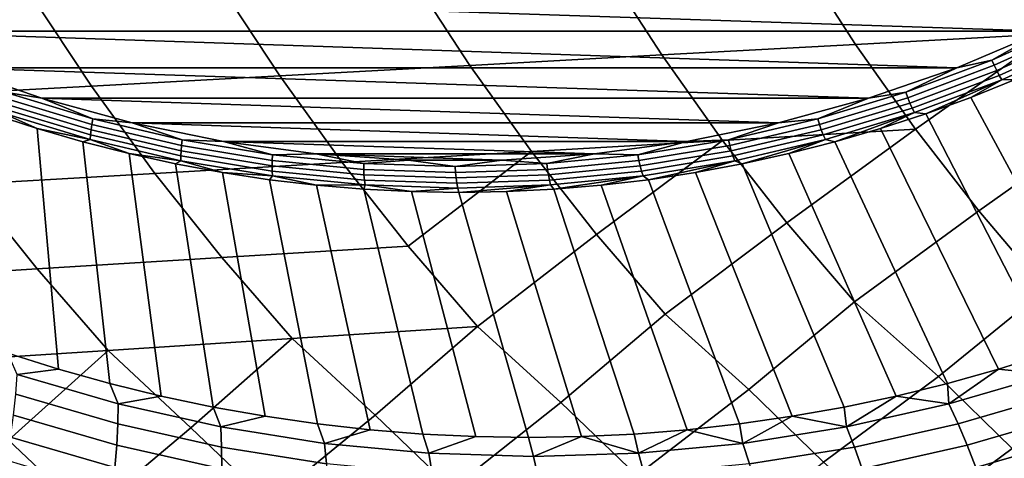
# Model space of a CAD drawing. Header units: metres. Extents: x -166 to 33, y -71 to 34.
# Tile 12 of 256: x -152.88 to -146.26, y -12.18 to -9.23. Entities that reach past the tile are written whole.
import ezdxf

# ---------------------------------------------------------------- set-up
doc = ezdxf.new("R2010")
doc.units = ezdxf.units.M
doc.layers.add('solid_12208131', color=7, linetype='CONTINUOUS')

msp = doc.modelspace()

# ---------------------------------------------------------------- linework, layer by layer
at = {"layer": 'solid_12208131'}
for points in [[(-144.621857, -9.248672, 220.895462), (-144.991364, -8.667823, 221.039215), (-146.323456, -8.735218, 219.823334), (-145.948715, -9.320614, 219.680588)], [(-145.948715, -9.320614, 219.680588), (-146.323456, -8.735218, 219.823334), (-147.642929, -8.802277, 218.598236), (-147.262955, -9.392206, 218.456375)], [(-147.262955, -9.392206, 218.456375), (-147.642929, -8.802277, 218.598236), (-148.949951, -8.868883, 217.364349), (-148.564743, -9.463326, 217.223251)], [(-148.564743, -9.463326, 217.223251), (-148.949951, -8.868883, 217.364349), (-150.244598, -8.93492, 216.122223), (-149.854141, -9.53385, 215.981781)], [(-149.854141, -9.53385, 215.981781), (-150.244598, -8.93492, 216.122223), (-151.526917, -9.000273, 214.872391), (-151.131256, -9.603654, 214.732452)], [(-145.438354, -9.021167, 193.712891), (-146.001953, -9.304328, 193.879837), (-154.466354, -9.021183, 196.3871)], [(-146.001953, -9.304328, 193.879837), (-153.902756, -9.304342, 196.220154), (-154.466354, -9.021183, 196.3871)], [(-151.131256, -9.603654, 214.732452), (-151.526917, -9.000273, 214.872391), (-152.797012, -9.064825, 213.615372), (-152.396149, -9.672614, 213.47583)], [(-152.396149, -9.672614, 213.47583), (-152.797012, -9.064825, 213.615372), (-154.054947, -9.128461, 212.35173), (-153.64888, -9.740608, 212.212433)], [(-146.346146, -9.497568, 193.984467), (-146.001953, -9.304328, 193.879837), (-145.781464, -9.242712, 193.8172)], [(-146.346146, -9.497568, 193.984467), (-145.781464, -9.242712, 193.8172), (-145.76355, -9.277572, 193.819885), (-146.330368, -9.533388, 193.987778)], [(-146.001953, -9.304328, 193.879837), (-146.581833, -9.549256, 194.051605), (-153.902756, -9.304342, 196.220154)], [(-146.581833, -9.549256, 194.051605), (-153.322876, -9.549269, 196.048386), (-153.902756, -9.304342, 196.220154)], [(-146.859573, -9.962655, 218.305466), (-145.948715, -9.320614, 219.680588), (-147.262955, -9.392206, 218.456375)], [(-146.433624, -10.512423, 218.145828), (-145.550903, -9.886672, 219.528717), (-145.948715, -9.320614, 219.680588), (-146.859573, -9.962655, 218.305466)], [(-146.346146, -9.497568, 193.984467), (-146.581833, -9.549256, 194.051605), (-146.001953, -9.304328, 193.879837)], [(-146.330368, -9.533388, 193.987778), (-145.76355, -9.277572, 193.819885), (-145.744781, -9.311226, 193.827499), (-146.313644, -9.56797, 193.996017)], [(-146.313644, -9.56797, 193.996017), (-145.744781, -9.311226, 193.827499), (-145.725464, -9.343098, 193.839905), (-146.29628, -9.600721, 194.009003)], [(-146.859573, -9.962655, 218.305466), (-147.262955, -9.392206, 218.456375), (-148.564743, -9.463326, 217.223251), (-148.155792, -10.03815, 217.073181)], [(-146.29628, -9.600721, 194.009003), (-145.725464, -9.343098, 193.839905), (-145.705933, -9.372641, 193.856903), (-146.278549, -9.63108, 194.02652)], [(-146.278549, -9.63108, 194.02652), (-145.705933, -9.372641, 193.856903), (-146.189728, -9.628689, 194.0271)], [(-148.155792, -10.03815, 217.073181), (-148.564743, -9.463326, 217.223251), (-149.854141, -9.53385, 215.981781), (-149.439636, -10.113025, 215.832413)], [(-146.925049, -9.714941, 194.155945), (-146.581833, -9.549256, 194.051605), (-146.346146, -9.497568, 193.984467)], [(-146.925049, -9.714941, 194.155945), (-146.346146, -9.497568, 193.984467), (-146.330368, -9.533388, 193.987778), (-146.911469, -9.751581, 194.159912)], [(-146.581833, -9.549256, 194.051605), (-147.175568, -9.754915, 194.227478), (-153.322876, -9.549269, 196.048386)], [(-147.175568, -9.754915, 194.227478), (-152.729141, -9.754926, 195.872513), (-153.322876, -9.549269, 196.048386)], [(-152.978226, -9.714941, 195.948975), (-153.322876, -9.549269, 196.048386), (-152.729141, -9.754926, 195.872513)], [(-149.439636, -10.113025, 215.832413), (-149.854141, -9.53385, 215.981781), (-151.131256, -9.603654, 214.732452), (-150.711197, -10.187148, 214.583664)], [(-146.925049, -9.714941, 194.155945), (-147.175568, -9.754915, 194.227478), (-146.581833, -9.549256, 194.051605)], [(-146.911469, -9.751581, 194.159912), (-146.330368, -9.533388, 193.987778), (-146.313644, -9.56797, 193.996017), (-146.896851, -9.786955, 194.168762)], [(-146.896851, -9.786955, 194.168762), (-146.313644, -9.56797, 193.996017), (-146.29628, -9.600721, 194.009003), (-146.881485, -9.820456, 194.182343)], [(-150.711197, -10.187148, 214.583664), (-151.131256, -9.603654, 214.732452), (-152.396149, -9.672614, 213.47583), (-151.970551, -10.260389, 213.327469)], [(-146.881485, -9.820456, 194.182343), (-146.29628, -9.600721, 194.009003), (-146.278549, -9.63108, 194.02652), (-146.865601, -9.851508, 194.200409)], [(-146.865601, -9.851508, 194.200409), (-146.278549, -9.63108, 194.02652), (-146.78891, -9.858665, 194.204575)], [(-146.278549, -9.63108, 194.02652), (-146.487549, -9.748686, 194.115311), (-146.78891, -9.858665, 194.204575)], [(-146.189728, -9.628689, 194.0271), (-145.290161, -11.22368, 195.480042), (-145.623535, -11.352256, 195.578796), (-146.487549, -9.748686, 194.115311)], [(-146.278549, -9.63108, 194.02652), (-146.189728, -9.628689, 194.0271), (-146.487549, -9.748686, 194.115311)], [(-151.970551, -10.260389, 213.327469), (-152.396149, -9.672614, 213.47583), (-153.64888, -9.740608, 212.212433), (-153.217773, -10.332617, 212.064346)], [(-152.978226, -9.714941, 195.948975), (-152.387375, -9.893974, 195.773956), (-152.394379, -9.93129, 195.784027), (-152.987473, -9.751581, 195.959702)], [(-152.978226, -9.714941, 195.948975), (-152.729141, -9.754926, 195.872513), (-152.387375, -9.893974, 195.773956)], [(-147.515915, -9.893974, 194.330963), (-147.175568, -9.754915, 194.227478), (-146.925049, -9.714941, 194.155945)], [(-147.515915, -9.893974, 194.330963), (-146.925049, -9.714941, 194.155945), (-146.911469, -9.751581, 194.159912), (-147.504547, -9.93129, 194.335587)], [(-152.994904, -9.786955, 195.975082), (-152.399658, -9.967315, 195.798767), (-152.403122, -10.001432, 195.817932), (-153.000397, -9.820456, 195.994843)], [(-152.987473, -9.751581, 195.959702), (-152.394379, -9.93129, 195.784027), (-152.399658, -9.967315, 195.798767), (-152.994904, -9.786955, 195.975082)], [(-147.175568, -9.754915, 194.227478), (-147.78067, -9.920459, 194.406708), (-152.729141, -9.754926, 195.872513)], [(-147.78067, -9.920459, 194.406708), (-152.124039, -9.920466, 195.693283), (-152.729141, -9.754926, 195.872513)], [(-152.387375, -9.893974, 195.773956), (-152.729141, -9.754926, 195.872513), (-152.124039, -9.920466, 195.693283)], [(-147.515915, -9.893974, 194.330963), (-147.78067, -9.920459, 194.406708), (-147.175568, -9.754915, 194.227478)], [(-147.504547, -9.93129, 194.335587), (-146.911469, -9.751581, 194.159912), (-146.896851, -9.786955, 194.168762), (-147.492096, -9.967315, 194.345078)], [(-147.492096, -9.967315, 194.345078), (-146.896851, -9.786955, 194.168762), (-146.881485, -9.820456, 194.182343), (-147.47876, -10.001432, 194.359268)], [(-146.487549, -9.748686, 194.115311), (-145.623535, -11.352256, 195.578796), (-145.960556, -11.470064, 195.678635), (-146.78891, -9.858665, 194.204575)], [(-153.003876, -9.851508, 196.018646), (-152.761337, -9.958515, 195.973694), (-153.065918, -9.858665, 196.063919)], [(-153.000397, -9.820456, 195.994843), (-152.403122, -10.001432, 195.817932), (-152.404709, -10.033058, 195.841171), (-153.003876, -9.851508, 196.018646)], [(-153.003876, -9.851508, 196.018646), (-152.404709, -10.033058, 195.841171), (-152.761337, -9.958515, 195.973694)], [(-147.47876, -10.001432, 194.359268), (-146.881485, -9.820456, 194.182343), (-146.865601, -9.851508, 194.200409), (-147.464767, -10.033058, 194.377899)], [(-147.464767, -10.033058, 194.377899), (-146.865601, -9.851508, 194.200409), (-147.400986, -10.048131, 194.385895)], [(-146.865601, -9.851508, 194.200409), (-147.093491, -9.958515, 194.2948), (-147.400986, -10.048131, 194.385895)], [(-146.865601, -9.851508, 194.200409), (-146.78891, -9.858665, 194.204575), (-147.093491, -9.958515, 194.2948)], [(-153.065918, -9.858665, 196.063919), (-152.761337, -9.958515, 195.973694), (-152.617477, -11.576992, 197.650497), (-152.957809, -11.470064, 197.751312)], [(-152.387375, -9.893974, 195.773956), (-151.786896, -10.03396, 195.596085), (-151.791641, -10.071803, 195.605484), (-152.394379, -9.93129, 195.784027)], [(-152.387375, -9.893974, 195.773956), (-152.124039, -9.920466, 195.693283), (-151.786896, -10.03396, 195.596085)], [(-147.78067, -9.920459, 194.406708), (-148.39476, -10.045226, 194.588623), (-152.124039, -9.920466, 195.693283)], [(-148.39476, -10.045226, 194.588623), (-151.509949, -10.045232, 195.511368), (-152.124039, -9.920466, 195.693283)], [(-151.786896, -10.03396, 195.596085), (-152.124039, -9.920466, 195.693283), (-151.509949, -10.045232, 195.511368)], [(-148.116379, -10.03396, 194.508835), (-148.39476, -10.045226, 194.588623), (-147.78067, -9.920459, 194.406708)], [(-148.116379, -10.03396, 194.508835), (-147.78067, -9.920459, 194.406708), (-147.515915, -9.893974, 194.330963)], [(-148.116379, -10.03396, 194.508835), (-147.515915, -9.893974, 194.330963), (-147.504547, -9.93129, 194.335587), (-148.107285, -10.071803, 194.51413)], [(-146.78891, -9.858665, 194.204575), (-145.960556, -11.470064, 195.678635), (-146.300888, -11.576992, 195.779434), (-147.093491, -9.958515, 194.2948)], [(-145.985992, -11.040314, 217.977798), (-145.130844, -10.432199, 219.368042), (-145.550903, -9.886672, 219.528717), (-146.433624, -10.512423, 218.145828)], [(-152.761337, -9.958515, 195.973694), (-152.453842, -10.048131, 195.882614), (-152.274155, -11.672938, 197.548798), (-152.617477, -11.576992, 197.650497)], [(-152.404709, -10.033058, 195.841171), (-152.453842, -10.048131, 195.882614), (-152.761337, -9.958515, 195.973694)], [(-152.399658, -9.967315, 195.798767), (-151.794739, -10.108338, 195.619583), (-151.796127, -10.142939, 195.638123), (-152.403122, -10.001432, 195.817932)], [(-152.394379, -9.93129, 195.784027), (-151.791641, -10.071803, 195.605484), (-151.794739, -10.108338, 195.619583), (-152.399658, -9.967315, 195.798767)], [(-147.723969, -10.592144, 216.914459), (-146.859573, -9.962655, 218.305466), (-148.155792, -10.03815, 217.073181)], [(-148.107285, -10.071803, 194.51413), (-147.504547, -9.93129, 194.335587), (-147.492096, -9.967315, 194.345078), (-148.097015, -10.108338, 194.524261)], [(-148.097015, -10.108338, 194.524261), (-147.492096, -9.967315, 194.345078), (-147.47876, -10.001432, 194.359268), (-148.085754, -10.142939, 194.539062)], [(-147.270142, -11.124104, 216.747437), (-146.433624, -10.512423, 218.145828), (-146.859573, -9.962655, 218.305466), (-147.723969, -10.592144, 216.914459)], [(-147.093491, -9.958515, 194.2948), (-146.300888, -11.576992, 195.779434), (-146.644226, -11.672938, 195.881134), (-147.400986, -10.048131, 194.385895)], [(-152.404709, -10.033058, 195.841171), (-152.143738, -10.127422, 195.790756), (-152.453842, -10.048131, 195.882614)], [(-152.453842, -10.048131, 195.882614), (-152.143738, -10.127422, 195.790756), (-151.928146, -11.757812, 197.446304), (-152.274155, -11.672938, 197.548798)], [(-152.403122, -10.001432, 195.817932), (-151.796127, -10.142939, 195.638123), (-151.795792, -10.175012, 195.660797), (-152.404709, -10.033058, 195.841171)], [(-152.404709, -10.033058, 195.841171), (-151.795792, -10.175012, 195.660797), (-152.143738, -10.127422, 195.790756)], [(-151.786896, -10.03396, 195.596085), (-151.179184, -10.134346, 195.416077), (-151.181641, -10.172568, 195.424805), (-151.791641, -10.071803, 195.605484)], [(-151.786896, -10.03396, 195.596085), (-151.509949, -10.045232, 195.511368), (-151.179184, -10.134346, 195.416077)], [(-148.39476, -10.045226, 194.588623), (-149.015228, -10.128687, 194.7724), (-151.509949, -10.045232, 195.511368)], [(-149.015228, -10.128687, 194.7724), (-150.889481, -10.128691, 195.327591), (-151.509949, -10.045232, 195.511368)], [(-151.179184, -10.134346, 195.416077), (-151.509949, -10.045232, 195.511368), (-150.889481, -10.128691, 195.327591)], [(-149.001938, -10.671224, 215.674454), (-148.155792, -10.03815, 217.073181), (-149.439636, -10.113025, 215.832413)], [(-148.724106, -10.134346, 194.688843), (-149.015228, -10.128687, 194.7724), (-148.39476, -10.045226, 194.588623)], [(-148.541946, -11.207235, 215.50827), (-147.723969, -10.592144, 216.914459), (-148.155792, -10.03815, 217.073181), (-149.001938, -10.671224, 215.674454)], [(-148.724106, -10.134346, 194.688843), (-148.39476, -10.045226, 194.588623), (-148.116379, -10.03396, 194.508835)], [(-148.724106, -10.134346, 194.688843), (-148.116379, -10.03396, 194.508835), (-148.107285, -10.071803, 194.51413), (-148.717285, -10.172568, 194.694824)], [(-148.085754, -10.142939, 194.539062), (-147.47876, -10.001432, 194.359268), (-147.464767, -10.033058, 194.377899), (-148.073685, -10.175012, 194.558258)], [(-148.073685, -10.175012, 194.558258), (-147.464767, -10.033058, 194.377899), (-148.023453, -10.196307, 194.570267)], [(-147.464767, -10.033058, 194.377899), (-147.71109, -10.127422, 194.477737), (-148.023453, -10.196307, 194.570267)], [(-147.464767, -10.033058, 194.377899), (-147.400986, -10.048131, 194.385895), (-147.71109, -10.127422, 194.477737)], [(-147.400986, -10.048131, 194.385895), (-146.644226, -11.672938, 195.881134), (-146.990219, -11.757812, 195.983627), (-147.71109, -10.127422, 194.477737)], [(-151.794739, -10.108338, 195.619583), (-151.182526, -10.209469, 195.438232), (-151.181808, -10.244415, 195.456161), (-151.796127, -10.142939, 195.638123)], [(-151.791641, -10.071803, 195.605484), (-151.181641, -10.172568, 195.424805), (-151.182526, -10.209469, 195.438232), (-151.794739, -10.108338, 195.619583)], [(-150.267639, -10.749525, 214.426346), (-149.439636, -10.113025, 215.832413), (-150.711197, -10.187148, 214.583664)], [(-149.801468, -11.289564, 214.260834), (-149.001938, -10.671224, 215.674454), (-149.439636, -10.113025, 215.832413), (-150.267639, -10.749525, 214.426346)], [(-148.717285, -10.172568, 194.694824), (-148.107285, -10.071803, 194.51413), (-148.097015, -10.108338, 194.524261), (-148.709229, -10.209469, 194.705612)], [(-148.709229, -10.209469, 194.705612), (-148.097015, -10.108338, 194.524261), (-148.085754, -10.142939, 194.539062), (-148.700058, -10.244415, 194.721024)], [(-152.143738, -10.127422, 195.790756), (-151.831375, -10.196307, 195.698227), (-151.579803, -11.831532, 197.343124), (-151.928146, -11.757812, 197.446304)], [(-151.795792, -10.175012, 195.660797), (-151.831375, -10.196307, 195.698227), (-152.143738, -10.127422, 195.790756)], [(-150.267639, -10.749525, 214.426346), (-150.711197, -10.187148, 214.583664), (-151.970551, -10.260389, 213.327469), (-151.521133, -10.82691, 213.170624)], [(-151.795792, -10.175012, 195.660797), (-151.517044, -10.254714, 195.605118), (-151.831375, -10.196307, 195.698227)], [(-151.796127, -10.142939, 195.638123), (-151.181808, -10.244415, 195.456161), (-151.179535, -10.276809, 195.478256), (-151.795792, -10.175012, 195.660797)], [(-151.795792, -10.175012, 195.660797), (-151.179535, -10.276809, 195.478256), (-151.517044, -10.254714, 195.605118)], [(-151.181641, -10.172568, 195.424805), (-150.566772, -10.233187, 195.242661), (-150.565414, -10.270308, 195.255447), (-151.182526, -10.209469, 195.438232)], [(-151.179184, -10.134346, 195.416077), (-150.566635, -10.194737, 195.234634), (-150.566772, -10.233187, 195.242661), (-151.181641, -10.172568, 195.424805)], [(-151.179184, -10.134346, 195.416077), (-150.889481, -10.128691, 195.327591), (-150.566635, -10.194737, 195.234634)], [(-149.015228, -10.128687, 194.7724), (-149.639542, -10.170503, 194.957336), (-150.889481, -10.128691, 195.327591)], [(-149.639542, -10.170503, 194.957336), (-150.265167, -10.170504, 195.142654), (-150.889481, -10.128691, 195.327591)], [(-150.566635, -10.194737, 195.234634), (-150.889481, -10.128691, 195.327591), (-150.265167, -10.170504, 195.142654)], [(-150.566635, -10.194737, 195.234634), (-150.265167, -10.170504, 195.142654), (-149.951645, -10.214893, 195.05246)], [(-149.951645, -10.214893, 195.05246), (-150.265167, -10.170504, 195.142654), (-149.639542, -10.170503, 194.957336)], [(-149.951645, -10.214893, 195.05246), (-149.639542, -10.170503, 194.957336), (-149.336655, -10.194737, 194.8703)], [(-149.336655, -10.194737, 194.8703), (-149.639542, -10.170503, 194.957336), (-149.015228, -10.128687, 194.7724)], [(-149.336655, -10.194737, 194.8703), (-149.015228, -10.128687, 194.7724), (-148.724106, -10.134346, 194.688843)], [(-149.336655, -10.194737, 194.8703), (-148.724106, -10.134346, 194.688843), (-148.717285, -10.172568, 194.694824), (-149.332153, -10.233187, 194.876953)], [(-149.332153, -10.233187, 194.876953), (-148.717285, -10.172568, 194.694824), (-148.709229, -10.209469, 194.705612), (-149.32634, -10.270308, 194.888412)], [(-148.700058, -10.244415, 194.721024), (-148.085754, -10.142939, 194.539062), (-148.073685, -10.175012, 194.558258), (-148.689941, -10.276809, 194.740799)], [(-148.689941, -10.276809, 194.740799), (-148.073685, -10.175012, 194.558258), (-148.653748, -10.302584, 194.756973)], [(-148.073685, -10.175012, 194.558258), (-148.337784, -10.254714, 194.663376), (-148.653748, -10.302584, 194.756973)], [(-148.073685, -10.175012, 194.558258), (-148.023453, -10.196307, 194.570267), (-148.337784, -10.254714, 194.663376)], [(-147.71109, -10.127422, 194.477737), (-146.990219, -11.757812, 195.983627), (-147.338562, -11.831532, 196.086807), (-148.023453, -10.196307, 194.570267)], [(-151.831375, -10.196307, 195.698227), (-151.517044, -10.254714, 195.605118), (-151.229446, -11.894031, 197.239349), (-151.579803, -11.831532, 197.343124)], [(-151.517044, -10.254714, 195.605118), (-151.20108, -10.302584, 195.51152), (-150.877411, -11.945246, 197.135071), (-151.229446, -11.894031, 197.239349)], [(-151.179535, -10.276809, 195.478256), (-151.20108, -10.302584, 195.51152), (-151.517044, -10.254714, 195.605118)], [(-151.182526, -10.209469, 195.438232), (-150.565414, -10.270308, 195.255447), (-150.562607, -10.305462, 195.272736), (-151.181808, -10.244415, 195.456161)], [(-151.181808, -10.244415, 195.456161), (-150.562607, -10.305462, 195.272736), (-150.558365, -10.338049, 195.294266), (-151.179535, -10.276809, 195.478256)], [(-150.566635, -10.194737, 195.234634), (-149.951645, -10.214893, 195.05246), (-149.949463, -10.25342, 195.059814), (-150.566772, -10.233187, 195.242661)], [(-150.566772, -10.233187, 195.242661), (-149.949463, -10.25342, 195.059814), (-149.945877, -10.290613, 195.07193), (-150.565414, -10.270308, 195.255447)], [(-149.951645, -10.214893, 195.05246), (-149.336655, -10.194737, 194.8703), (-149.332153, -10.233187, 194.876953), (-149.949463, -10.25342, 195.059814)], [(-149.949463, -10.25342, 195.059814), (-149.332153, -10.233187, 194.876953), (-149.32634, -10.270308, 194.888412), (-149.945877, -10.290613, 195.07193)], [(-149.32634, -10.270308, 194.888412), (-148.709229, -10.209469, 194.705612), (-148.700058, -10.244415, 194.721024), (-149.319275, -10.305462, 194.904449)], [(-149.319275, -10.305462, 194.904449), (-148.700058, -10.244415, 194.721024), (-148.689941, -10.276809, 194.740799), (-149.311111, -10.338049, 194.924805)], [(-148.337784, -10.254714, 194.663376), (-147.688919, -11.894031, 196.190598), (-148.040955, -11.945246, 196.294876), (-148.653748, -10.302584, 194.756973)], [(-148.023453, -10.196307, 194.570267), (-147.338562, -11.831532, 196.086807), (-147.688919, -11.894031, 196.190598), (-148.337784, -10.254714, 194.663376)], [(-151.521133, -10.82691, 213.170624), (-151.970551, -10.260389, 213.327469), (-153.217773, -10.332617, 212.064346), (-152.762512, -10.903239, 211.907837)], [(-151.179535, -10.276809, 195.478256), (-150.88382, -10.339867, 195.417542), (-151.20108, -10.302584, 195.51152)], [(-151.20108, -10.302584, 195.51152), (-150.88382, -10.339867, 195.417542), (-150.524033, -11.985131, 197.030396), (-150.877411, -11.945246, 197.135071)], [(-151.179535, -10.276809, 195.478256), (-150.558365, -10.338049, 195.294266), (-150.88382, -10.339867, 195.417542)], [(-150.565414, -10.270308, 195.255447), (-149.945877, -10.290613, 195.07193), (-149.940933, -10.325838, 195.088593), (-150.562607, -10.305462, 195.272736)], [(-150.562607, -10.305462, 195.272736), (-149.940933, -10.325838, 195.088593), (-149.934738, -10.358489, 195.109528), (-150.558365, -10.338049, 195.294266)], [(-149.945877, -10.290613, 195.07193), (-149.32634, -10.270308, 194.888412), (-149.319275, -10.305462, 194.904449), (-149.940933, -10.325838, 195.088593)], [(-149.940933, -10.325838, 195.088593), (-149.319275, -10.305462, 194.904449), (-149.311111, -10.338049, 194.924805), (-149.934738, -10.358489, 195.109528)], [(-149.311111, -10.338049, 194.924805), (-148.689941, -10.276809, 194.740799), (-149.289276, -10.366525, 194.945221)], [(-148.689941, -10.276809, 194.740799), (-148.971024, -10.339867, 194.850952), (-149.289276, -10.366525, 194.945221)], [(-148.689941, -10.276809, 194.740799), (-148.653748, -10.302584, 194.756973), (-148.971024, -10.339867, 194.850952)], [(-148.653748, -10.302584, 194.756973), (-148.040955, -11.945246, 196.294876), (-148.394333, -11.985131, 196.399551), (-148.971024, -10.339867, 194.850952)], [(-152.762512, -10.903239, 211.907837), (-153.217773, -10.332617, 212.064346), (-154.452942, -10.403701, 210.794846), (-153.991867, -10.978375, 210.638504)], [(-150.558365, -10.338049, 195.294266), (-150.565567, -10.366525, 195.323273), (-150.88382, -10.339867, 195.417542)], [(-150.88382, -10.339867, 195.417542), (-150.565567, -10.366525, 195.323273), (-150.169647, -12.013647, 196.925415), (-150.524033, -11.985131, 197.030396)], [(-150.558365, -10.338049, 195.294266), (-150.246658, -10.382531, 195.228806), (-150.565567, -10.366525, 195.323273)], [(-150.565567, -10.366525, 195.323273), (-150.246658, -10.382531, 195.228806), (-149.81459, -12.030767, 196.820236), (-150.169647, -12.013647, 196.925415)], [(-150.558365, -10.338049, 195.294266), (-149.934738, -10.358489, 195.109528), (-150.246658, -10.382531, 195.228806)], [(-149.934738, -10.358489, 195.109528), (-149.927414, -10.387868, 195.134247), (-150.246658, -10.382531, 195.228806)], [(-150.246658, -10.382531, 195.228806), (-149.927414, -10.387868, 195.134247), (-149.459183, -12.036476, 196.714966), (-149.81459, -12.030767, 196.820236)], [(-149.934738, -10.358489, 195.109528), (-149.311111, -10.338049, 194.924805), (-149.927414, -10.387868, 195.134247)], [(-149.311111, -10.338049, 194.924805), (-149.608185, -10.382531, 195.039688), (-149.927414, -10.387868, 195.134247)], [(-149.927414, -10.387868, 195.134247), (-149.608185, -10.382531, 195.039688), (-149.10379, -12.030767, 196.609695), (-149.459183, -12.036476, 196.714966)], [(-149.311111, -10.338049, 194.924805), (-149.289276, -10.366525, 194.945221), (-149.608185, -10.382531, 195.039688)], [(-149.289276, -10.366525, 194.945221), (-148.748718, -12.013647, 196.504517), (-149.10379, -12.030767, 196.609695), (-149.608185, -10.382531, 195.039688)], [(-148.971024, -10.339867, 194.850952), (-148.394333, -11.985131, 196.399551), (-148.748718, -12.013647, 196.504517), (-149.289276, -10.366525, 194.945221)], [(-146.705719, -11.626687, 216.65921), (-145.985992, -11.040314, 217.977798), (-146.433624, -10.512423, 218.145828), (-147.270142, -11.124104, 216.747437)], [(-147.979919, -11.714312, 215.413666), (-147.270142, -11.124104, 216.747437), (-147.723969, -10.592144, 216.914459), (-148.541946, -11.207235, 215.50827)], [(-149.241714, -11.801112, 214.159561), (-148.541946, -11.207235, 215.50827), (-149.001938, -10.671224, 215.674454), (-149.801468, -11.289564, 214.260834)], [(-149.801468, -11.289564, 214.260834), (-150.267639, -10.749525, 214.426346), (-151.521133, -10.82691, 213.170624), (-151.048813, -11.370946, 213.005661)], [(-151.048813, -11.370946, 213.005661), (-151.521133, -10.82691, 213.170624), (-152.762512, -10.903239, 211.907837), (-152.284058, -11.451235, 211.743256)], [(-152.284058, -11.451235, 211.743256), (-152.762512, -10.903239, 211.907837), (-153.991867, -10.978375, 210.638504), (-153.507278, -11.530286, 210.474136)], [(-146.209427, -12.110744, 216.478165), (-145.418991, -11.538393, 217.895676), (-145.985992, -11.040314, 217.977798), (-146.705719, -11.626687, 216.65921)], [(-147.476837, -12.202109, 215.233643), (-146.705719, -11.626687, 216.65921), (-147.270142, -11.124104, 216.747437), (-147.979919, -11.714312, 215.413666)], [(-148.731842, -12.292635, 213.980392), (-147.979919, -11.714312, 215.413666), (-148.541946, -11.207235, 215.50827), (-149.241714, -11.801112, 214.159561)], [(-150.491165, -11.886935, 212.8974), (-149.801468, -11.289564, 214.260834), (-151.048813, -11.370946, 213.005661)], [(-149.974533, -12.382161, 212.718933), (-149.241714, -11.801112, 214.159561), (-149.801468, -11.289564, 214.260834), (-150.491165, -11.886935, 212.8974)], [(-151.728378, -11.971626, 211.627731), (-151.048813, -11.370946, 213.005661), (-152.284058, -11.451235, 211.743256)], [(-151.204987, -12.470527, 211.449783), (-150.491165, -11.886935, 212.8974), (-151.048813, -11.370946, 213.005661), (-151.728378, -11.971626, 211.627731)], [(-152.95343, -12.055031, 210.351074), (-152.284058, -11.451235, 211.743256), (-153.507278, -11.530286, 210.474136)], [(-152.895813, -11.613906, 197.85553), (-152.957809, -11.470064, 197.751312), (-152.617477, -11.576992, 197.650497)], [(-152.423309, -12.557572, 210.173462), (-151.728378, -11.971626, 211.627731), (-152.284058, -11.451235, 211.743256), (-152.95343, -12.055031, 210.351074)], [(-145.955795, -11.613906, 195.799805), (-146.300888, -11.576992, 195.779434), (-145.960556, -11.470064, 195.678635)], [(-152.217117, -11.811229, 197.654495), (-152.895813, -11.613906, 197.85553), (-152.617477, -11.576992, 197.650497), (-152.274155, -11.672938, 197.548798)], [(-146.634476, -11.811229, 196.000839), (-146.644226, -11.672938, 195.881134), (-146.300888, -11.576992, 195.779434)], [(-146.634476, -11.811229, 196.000839), (-146.300888, -11.576992, 195.779434), (-145.955795, -11.613906, 195.799805)], [(-152.895813, -11.613906, 197.85553), (-152.217117, -11.811229, 197.654495), (-152.218704, -11.945741, 197.765884), (-152.905121, -11.746171, 197.969208)], [(-146.954636, -12.664631, 215.046509), (-146.209427, -12.110744, 216.478165), (-146.705719, -11.626687, 216.65921), (-147.476837, -12.202109, 215.233643)], [(-146.634476, -11.811229, 196.000839), (-145.955795, -11.613906, 195.799805), (-145.886078, -11.746171, 195.890076), (-146.572479, -11.945741, 196.093399)], [(-152.217117, -11.811229, 197.654495), (-152.274155, -11.672938, 197.548798), (-151.928146, -11.757812, 197.446304)], [(-146.634476, -11.811229, 196.000839), (-146.990219, -11.757812, 195.983627), (-146.644226, -11.672938, 195.881134)], [(-152.905121, -11.746171, 197.969208), (-152.218704, -11.945741, 197.765884), (-152.225845, -12.088749, 197.865891), (-152.920471, -11.886789, 198.07164)], [(-151.528259, -11.965454, 197.450439), (-152.217117, -11.811229, 197.654495), (-151.928146, -11.757812, 197.446304), (-151.579803, -11.831532, 197.343124)], [(-148.202576, -12.758706, 213.794205), (-147.476837, -12.202109, 215.233643), (-147.979919, -11.714312, 215.413666), (-148.731842, -12.292635, 213.980392)], [(-147.323349, -11.965454, 196.204895), (-147.338562, -11.831532, 196.086807), (-146.990219, -11.757812, 195.983627)], [(-147.323349, -11.965454, 196.204895), (-146.990219, -11.757812, 195.983627), (-146.634476, -11.811229, 196.000839)], [(-146.572479, -11.945741, 196.093399), (-145.886078, -11.746171, 195.890076), (-145.817398, -11.886789, 195.967621), (-146.512024, -12.088749, 196.173386)], [(-152.217117, -11.811229, 197.654495), (-151.528259, -11.965454, 197.450439), (-151.521988, -12.101723, 197.559509), (-152.218704, -11.945741, 197.765884)], [(-151.528259, -11.965454, 197.450439), (-151.579803, -11.831532, 197.343124), (-151.229446, -11.894031, 197.239349)], [(-149.438232, -12.851763, 212.533508), (-148.731842, -12.292635, 213.980392), (-149.241714, -11.801112, 214.159561), (-149.974533, -12.382161, 212.718933)], [(-147.323349, -11.965454, 196.204895), (-147.688919, -11.894031, 196.190598), (-147.338562, -11.831532, 196.086807)], [(-147.323349, -11.965454, 196.204895), (-146.634476, -11.811229, 196.000839), (-146.572479, -11.945741, 196.093399), (-147.269196, -12.101723, 196.299774)], [(-152.920471, -11.886789, 198.07164), (-152.225845, -12.088749, 197.865891), (-152.238495, -12.239161, 197.953751), (-152.941757, -12.03469, 198.162064)], [(-150.831711, -12.076019, 197.24411), (-151.528259, -11.965454, 197.450439), (-151.229446, -11.894031, 197.239349), (-150.877411, -11.945246, 197.135071)], [(-150.661652, -12.943637, 211.264938), (-149.974533, -12.382161, 212.718933), (-150.491165, -11.886935, 212.8974), (-151.204987, -12.470527, 211.449783)], [(-148.019897, -12.076019, 196.411209), (-148.040955, -11.945246, 196.294876), (-147.688919, -11.894031, 196.190598)], [(-148.019897, -12.076019, 196.411209), (-147.688919, -11.894031, 196.190598), (-147.323349, -11.965454, 196.204895)], [(-146.512024, -12.088749, 196.173386), (-145.817398, -11.886789, 195.967621), (-145.750305, -12.03469, 196.03186), (-146.453583, -12.239161, 196.240173)], [(-151.872971, -13.034161, 209.989014), (-151.204987, -12.470527, 211.449783), (-151.728378, -11.971626, 211.627731), (-152.423309, -12.557572, 210.173462)], [(-152.218704, -11.945741, 197.765884), (-151.521988, -12.101723, 197.559509), (-151.520798, -12.246598, 197.657043), (-152.225845, -12.088749, 197.865891)], [(-151.528259, -11.965454, 197.450439), (-150.831711, -12.076019, 197.24411), (-150.81752, -12.213547, 197.35083), (-151.521988, -12.101723, 197.559509)], [(-150.831711, -12.076019, 197.24411), (-150.877411, -11.945246, 197.135071), (-150.524033, -11.985131, 197.030396)], [(-148.019897, -12.076019, 196.411209), (-148.394333, -11.985131, 196.399551), (-148.040955, -11.945246, 196.294876)], [(-148.019897, -12.076019, 196.411209), (-147.323349, -11.965454, 196.204895), (-147.269196, -12.101723, 196.299774), (-147.973679, -12.213547, 196.508438)], [(-147.269196, -12.101723, 196.299774), (-146.572479, -11.945741, 196.093399), (-146.512024, -12.088749, 196.173386), (-147.217087, -12.246598, 196.382217)], [(-152.941757, -12.03469, 198.162064), (-152.238495, -12.239161, 197.953751), (-152.614151, -12.297741, 198.134659), (-152.968781, -12.188587, 198.2397)], [(-150.130051, -12.14252, 197.03627), (-150.831711, -12.076019, 197.24411), (-150.524033, -11.985131, 197.030396), (-150.169647, -12.013647, 196.925415)], [(-150.130051, -12.14252, 197.03627), (-150.169647, -12.013647, 196.925415), (-149.81459, -12.030767, 196.820236)], [(-149.425797, -12.164714, 196.827667), (-150.130051, -12.14252, 197.03627), (-149.81459, -12.030767, 196.820236), (-149.459183, -12.036476, 196.714966)], [(-149.425797, -12.164714, 196.827667), (-149.459183, -12.036476, 196.714966), (-149.10379, -12.030767, 196.609695)], [(-149.425797, -12.164714, 196.827667), (-149.10379, -12.030767, 196.609695), (-148.721558, -12.14252, 196.619064)], [(-148.721558, -12.14252, 196.619064), (-149.10379, -12.030767, 196.609695), (-148.748718, -12.013647, 196.504517)], [(-148.721558, -12.14252, 196.619064), (-148.748718, -12.013647, 196.504517), (-148.394333, -11.985131, 196.399551)], [(-148.721558, -12.14252, 196.619064), (-148.394333, -11.985131, 196.399551), (-148.019897, -12.076019, 196.411209)], [(-146.453583, -12.239161, 196.240173), (-145.750305, -12.03469, 196.03186), (-146.039993, -12.297741, 196.187302), (-146.397629, -12.395674, 196.293243)], [(-153.072266, -13.123169, 208.706238), (-152.423309, -12.557572, 210.173462), (-152.95343, -12.055031, 210.351074), (-153.629578, -12.643136, 208.890488)], [(-152.225845, -12.088749, 197.865891), (-151.520798, -12.246598, 197.657043), (-151.524658, -12.398975, 197.74231), (-152.238495, -12.239161, 197.953751)], [(-151.521988, -12.101723, 197.559509), (-150.81752, -12.213547, 197.35083), (-150.807892, -12.35976, 197.445862), (-151.520798, -12.246598, 197.657043)], [(-150.831711, -12.076019, 197.24411), (-150.130051, -12.14252, 197.03627), (-150.107864, -12.280805, 197.140625), (-150.81752, -12.213547, 197.35083)], [(-148.721558, -12.14252, 196.619064), (-148.019897, -12.076019, 196.411209), (-147.973679, -12.213547, 196.508438), (-148.683334, -12.280805, 196.718658)], [(-147.973679, -12.213547, 196.508438), (-147.269196, -12.101723, 196.299774), (-147.217087, -12.246598, 196.382217), (-147.929993, -12.35976, 196.593399)], [(-147.217087, -12.246598, 196.382217), (-146.512024, -12.088749, 196.173386), (-146.453583, -12.239161, 196.240173), (-147.167404, -12.398975, 196.45163)], [(-150.130051, -12.14252, 197.03627), (-149.425797, -12.164714, 196.827667), (-149.395599, -12.303251, 196.929642), (-150.107864, -12.280805, 197.140625)], [(-149.425797, -12.164714, 196.827667), (-148.721558, -12.14252, 196.619064), (-148.683334, -12.280805, 196.718658), (-149.395599, -12.303251, 196.929642)], [(-146.414505, -13.101111, 214.852783), (-145.694275, -12.569705, 216.289932), (-146.209427, -12.110744, 216.478165), (-146.954636, -12.664631, 215.046509)]]:
    msp.add_3dface(points, dxfattribs=at)

doc.saveas('drawing.dxf')
